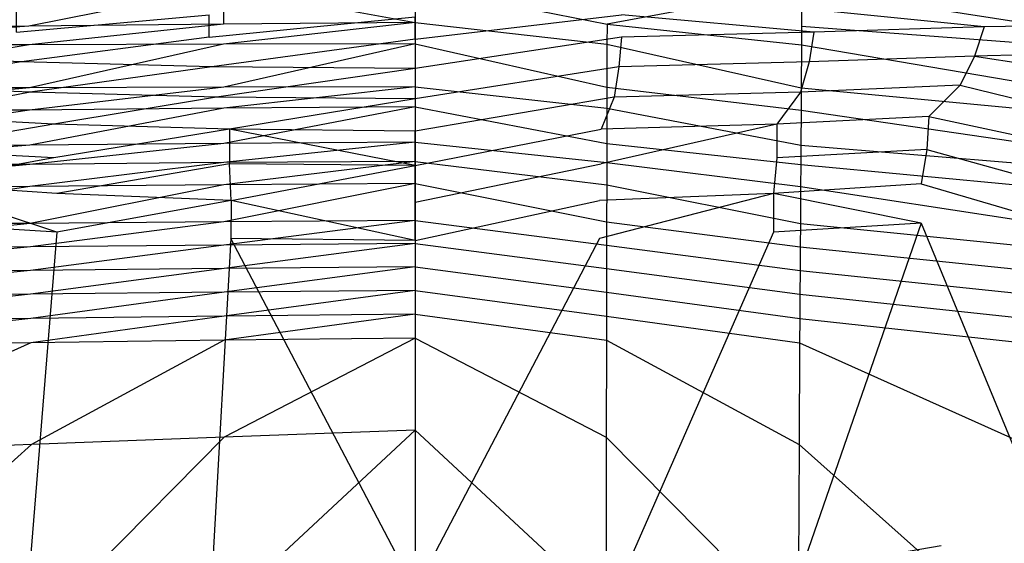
# Model space of a CAD drawing. Extents: x 0 to 0.36, y -0.55 to 0.
# Tile 18 of 25: x 0.141 to 0.238, y -0.104 to -0.052. Entities that reach past the tile are written whole.
import ezdxf

# ---------------------------------------------------------------- set-up
doc = ezdxf.new("R2010")
doc.units = 0
doc.layers.add('L0_WC_N_767710__0___REPLACEMTFO', color=7, linetype='CONTINUOUS')

msp = doc.modelspace()

# ---------------------------------------------------------------- linework, layer by layer
at = {"layer": 'L0_WC_N_767710__0___REPLACEMTFO', "color": 8}
for points, invisible_edges in [([(0.116141, -0.052668, 0.3601), (0.141677, -0.04867, 0.3601), (0.116032, -0.048789, 0.3601), (0.116141, -0.052668, 0.3601)], 13), ([(0.141677, -0.04867, 0.3601), (0.116141, -0.052668, 0.3601), (0.141677, -0.05244, 0.3601), (0.141677, -0.04867, 0.3601)], 14), ([(0.141677, -0.05244, 0.3601), (0.160999, -0.048555, 0.3601), (0.141677, -0.04867, 0.3601), (0.141677, -0.05244, 0.3601)], 13), ([(0.160999, -0.048555, 0.3601), (0.141677, -0.05244, 0.3601), (0.160981, -0.052243, 0.360101), (0.160999, -0.048555, 0.3601)], 14), ([(0.18, -0.052098, 0.360101), (0.160999, -0.048555, 0.3601), (0.160981, -0.052243, 0.360101), (0.18, -0.052098, 0.360101)], 13), ([(0.160999, -0.048555, 0.3601), (0.18, -0.052098, 0.360101), (0.18, -0.048493, 0.360101), (0.160999, -0.048555, 0.3601)], 14), ([(0.199019, -0.052243, 0.360101), (0.18, -0.048493, 0.360101), (0.18, -0.052098, 0.360101), (0.199019, -0.052243, 0.360101)], 13), ([(0.18, -0.048493, 0.360101), (0.199019, -0.052243, 0.360101), (0.199001, -0.048555, 0.3601), (0.18, -0.048493, 0.360101)], 14), ([(0.199019, -0.052243, 0.360101), (0.218323, -0.04867, 0.3601), (0.199001, -0.048555, 0.3601), (0.199019, -0.052243, 0.360101)], 13), ([(0.218323, -0.04867, 0.3601), (0.199019, -0.052243, 0.360101), (0.218323, -0.05244, 0.3601), (0.218323, -0.04867, 0.3601)], 14), ([(0.243859, -0.052668, 0.3601), (0.218323, -0.04867, 0.3601), (0.218323, -0.05244, 0.3601), (0.243859, -0.052668, 0.3601)], 13), ([(0.218323, -0.04867, 0.3601), (0.243859, -0.052668, 0.3601), (0.243968, -0.048789, 0.3601), (0.218323, -0.04867, 0.3601)], 14), ([(0.236444, -0.052526, 0.021593), (0.219556, -0.050828, 0.011273), (0.236448, -0.050311, 0.021528), (0.236444, -0.052526, 0.021593)], 14), ([(0.25162, -0.05219, 0.033717), (0.236444, -0.052526, 0.021593), (0.236448, -0.050311, 0.021528), (0.25162, -0.05219, 0.033717)], 14), ([(0.25162, -0.05219, 0.033717), (0.236448, -0.050311, 0.021528), (0.251594, -0.049972, 0.033683), (0.25162, -0.05219, 0.033717)], 14), ([(0.159555, -0.051336, 0.004603), (0.140453, -0.053041, 0.011345), (0.140444, -0.050828, 0.011273), (0.159555, -0.051336, 0.004603)], 13), ([(0.140453, -0.053041, 0.011345), (0.159555, -0.051336, 0.004603), (0.159557, -0.053552, 0.004664), (0.140453, -0.053041, 0.011345)], 14), ([(0.18, -0.051515, 0.002574), (0.159557, -0.053552, 0.004664), (0.159555, -0.051336, 0.004603), (0.18, -0.051515, 0.002574)], 13), ([(0.159557, -0.053552, 0.004664), (0.18, -0.051515, 0.002574), (0.18, -0.053732, 0.002634), (0.159557, -0.053552, 0.004664)], 14), ([(0.200445, -0.051336, 0.004603), (0.18, -0.053732, 0.002634), (0.18, -0.051515, 0.002574), (0.200445, -0.051336, 0.004603)], 13), ([(0.18, -0.053732, 0.002634), (0.200445, -0.051336, 0.004603), (0.200443, -0.053552, 0.004664), (0.18, -0.053732, 0.002634)], 14), ([(0.200445, -0.051336, 0.004603), (0.219547, -0.053041, 0.011345), (0.200443, -0.053552, 0.004664), (0.200445, -0.051336, 0.004603)], 13), ([(0.219547, -0.053041, 0.011345), (0.200445, -0.051336, 0.004603), (0.219556, -0.050828, 0.011273), (0.219547, -0.053041, 0.011345)], 14), ([(0.219556, -0.050828, 0.011273), (0.236444, -0.052526, 0.021593), (0.219547, -0.053041, 0.011345), (0.219556, -0.050828, 0.011273)], 13), ([(0.116187, -0.054366, 0.360098), (0.141677, -0.05244, 0.3601), (0.116141, -0.052668, 0.3601), (0.116187, -0.054366, 0.360098)], 13), ([(0.141677, -0.05244, 0.3601), (0.116187, -0.054366, 0.360098), (0.141688, -0.054296, 0.360098), (0.141677, -0.05244, 0.3601)], 14), ([(0.141688, -0.054296, 0.360098), (0.160981, -0.052243, 0.360101), (0.141677, -0.05244, 0.3601), (0.141688, -0.054296, 0.360098)], 13), ([(0.160981, -0.052243, 0.360101), (0.141688, -0.054296, 0.360098), (0.160985, -0.054219, 0.360098), (0.160981, -0.052243, 0.360101)], 14), ([(0.160985, -0.054219, 0.360098), (0.18, -0.052098, 0.360101), (0.160981, -0.052243, 0.360101), (0.160985, -0.054219, 0.360098)], 13), ([(0.18, -0.052098, 0.360101), (0.160985, -0.054219, 0.360098), (0.18, -0.054192, 0.360098), (0.18, -0.052098, 0.360101)], 14), ([(0.199015, -0.054219, 0.360098), (0.18, -0.052098, 0.360101), (0.18, -0.054192, 0.360098), (0.199015, -0.054219, 0.360098)], 13), ([(0.18, -0.052098, 0.360101), (0.199015, -0.054219, 0.360098), (0.199019, -0.052243, 0.360101), (0.18, -0.052098, 0.360101)], 14), ([(0.218312, -0.054296, 0.360098), (0.199019, -0.052243, 0.360101), (0.199015, -0.054219, 0.360098), (0.218312, -0.054296, 0.360098)], 13), ([(0.199019, -0.052243, 0.360101), (0.218312, -0.054296, 0.360098), (0.218323, -0.05244, 0.3601), (0.199019, -0.052243, 0.360101)], 14), ([(0.243813, -0.054366, 0.360098), (0.218323, -0.05244, 0.3601), (0.218312, -0.054296, 0.360098), (0.243813, -0.054366, 0.360098)], 13), ([(0.218323, -0.05244, 0.3601), (0.243813, -0.054366, 0.360098), (0.243859, -0.052668, 0.3601), (0.218323, -0.05244, 0.3601)], 14), ([(0.236444, -0.052526, 0.021593), (0.235463, -0.055428, 0.021591), (0.219547, -0.053041, 0.011345), (0.236444, -0.052526, 0.021593)], 14), ([(0.249762, -0.055033, 0.034177), (0.235463, -0.055428, 0.021591), (0.236444, -0.052526, 0.021593), (0.249762, -0.055033, 0.034177)], 14), ([(0.25162, -0.05219, 0.033717), (0.249762, -0.055033, 0.034177), (0.236444, -0.052526, 0.021593), (0.25162, -0.05219, 0.033717)], 14), ([(0.140939, -0.055979, 0.01114), (0.124537, -0.055428, 0.021591), (0.140453, -0.053041, 0.011345), (0.140939, -0.055979, 0.01114)], 14), ([(0.159557, -0.053552, 0.004664), (0.140939, -0.055979, 0.01114), (0.140453, -0.053041, 0.011345), (0.159557, -0.053552, 0.004664)], 14), ([(0.159813, -0.056482, 0.004575), (0.140939, -0.055979, 0.01114), (0.159557, -0.053552, 0.004664), (0.159813, -0.056482, 0.004575)], 14), ([(0.18, -0.053732, 0.002634), (0.159813, -0.056482, 0.004575), (0.159557, -0.053552, 0.004664), (0.18, -0.053732, 0.002634)], 14), ([(0.200443, -0.053552, 0.004664), (0.18, -0.056658, 0.002591), (0.18, -0.053732, 0.002634), (0.200443, -0.053552, 0.004664)], 14), ([(0.200443, -0.053552, 0.004664), (0.200187, -0.056482, 0.004575), (0.18, -0.056658, 0.002591), (0.200443, -0.053552, 0.004664)], 14), ([(0.219061, -0.055979, 0.01114), (0.200187, -0.056482, 0.004575), (0.200443, -0.053552, 0.004664), (0.219061, -0.055979, 0.01114)], 14), ([(0.219547, -0.053041, 0.011345), (0.219061, -0.055979, 0.01114), (0.200443, -0.053552, 0.004664), (0.219547, -0.053041, 0.011345)], 14), ([(0.235463, -0.055428, 0.021591), (0.219061, -0.055979, 0.01114), (0.219547, -0.053041, 0.011345), (0.235463, -0.055428, 0.021591)], 14), ([(0.116307, -0.058628, 0.360136), (0.141688, -0.054296, 0.360098), (0.116187, -0.054366, 0.360098), (0.116307, -0.058628, 0.360136)], 13), ([(0.141688, -0.054296, 0.360098), (0.116307, -0.058628, 0.360136), (0.141715, -0.058563, 0.360136), (0.141688, -0.054296, 0.360098)], 14), ([(0.141715, -0.058563, 0.360136), (0.160985, -0.054219, 0.360098), (0.141688, -0.054296, 0.360098), (0.141715, -0.058563, 0.360136)], 13), ([(0.160985, -0.054219, 0.360098), (0.141715, -0.058563, 0.360136), (0.160992, -0.058491, 0.360136), (0.160985, -0.054219, 0.360098)], 14), ([(0.18, -0.056658, 0.002591), (0.159813, -0.056482, 0.004575), (0.18, -0.053732, 0.002634), (0.18, -0.056658, 0.002591)], 14), ([(0.160992, -0.058491, 0.360136), (0.18, -0.054192, 0.360098), (0.160985, -0.054219, 0.360098), (0.160992, -0.058491, 0.360136)], 13), ([(0.18, -0.054192, 0.360098), (0.160992, -0.058491, 0.360136), (0.18, -0.058465, 0.360136), (0.18, -0.054192, 0.360098)], 14), ([(0.199008, -0.058491, 0.360136), (0.18, -0.054192, 0.360098), (0.18, -0.058465, 0.360136), (0.199008, -0.058491, 0.360136)], 13), ([(0.18, -0.054192, 0.360098), (0.199008, -0.058491, 0.360136), (0.199015, -0.054219, 0.360098), (0.18, -0.054192, 0.360098)], 14), ([(0.218285, -0.058563, 0.360136), (0.199015, -0.054219, 0.360098), (0.199008, -0.058491, 0.360136), (0.218285, -0.058563, 0.360136)], 13), ([(0.199015, -0.054219, 0.360098), (0.218285, -0.058563, 0.360136), (0.218312, -0.054296, 0.360098), (0.199015, -0.054219, 0.360098)], 14), ([(0.243693, -0.058628, 0.360136), (0.218312, -0.054296, 0.360098), (0.218285, -0.058563, 0.360136), (0.243693, -0.058628, 0.360136)], 13), ([(0.218312, -0.054296, 0.360098), (0.243693, -0.058628, 0.360136), (0.243813, -0.054366, 0.360098), (0.218312, -0.054296, 0.360098)], 14), ([(0.140939, -0.055979, 0.01114), (0.12596, -0.05829, 0.021125), (0.124537, -0.055428, 0.021591), (0.140939, -0.055979, 0.01114)], 14), ([(0.235463, -0.055428, 0.021591), (0.23404, -0.05829, 0.021125), (0.219061, -0.055979, 0.01114), (0.235463, -0.055428, 0.021591)], 14), ([(0.235463, -0.055428, 0.021591), (0.2472, -0.057228, 0.034012), (0.23404, -0.05829, 0.021125), (0.235463, -0.055428, 0.021591)], 14), ([(0.249762, -0.055033, 0.034177), (0.2472, -0.057228, 0.034012), (0.235463, -0.055428, 0.021591), (0.249762, -0.055033, 0.034177)], 14), ([(0.1418, -0.058987, 0.010732), (0.12596, -0.05829, 0.021125), (0.140939, -0.055979, 0.01114), (0.1418, -0.058987, 0.010732)], 14), ([(0.159813, -0.056482, 0.004575), (0.1418, -0.058987, 0.010732), (0.140939, -0.055979, 0.01114), (0.159813, -0.056482, 0.004575)], 14), ([(0.160281, -0.059489, 0.004439), (0.1418, -0.058987, 0.010732), (0.159813, -0.056482, 0.004575), (0.160281, -0.059489, 0.004439)], 14), ([(0.18, -0.056658, 0.002591), (0.160281, -0.059489, 0.004439), (0.159813, -0.056482, 0.004575), (0.18, -0.056658, 0.002591)], 14), ([(0.200187, -0.056482, 0.004575), (0.18, -0.059659, 0.002542), (0.18, -0.056658, 0.002591), (0.200187, -0.056482, 0.004575)], 14), ([(0.200187, -0.056482, 0.004575), (0.199719, -0.059489, 0.004439), (0.18, -0.059659, 0.002542), (0.200187, -0.056482, 0.004575)], 14), ([(0.2182, -0.058987, 0.010732), (0.199719, -0.059489, 0.004439), (0.200187, -0.056482, 0.004575), (0.2182, -0.058987, 0.010732)], 14), ([(0.219061, -0.055979, 0.01114), (0.2182, -0.058987, 0.010732), (0.200187, -0.056482, 0.004575), (0.219061, -0.055979, 0.01114)], 14), ([(0.23404, -0.05829, 0.021125), (0.2182, -0.058987, 0.010732), (0.219061, -0.055979, 0.01114), (0.23404, -0.05829, 0.021125)], 14), ([(0.18, -0.059659, 0.002542), (0.160281, -0.059489, 0.004439), (0.18, -0.056658, 0.002591), (0.18, -0.059659, 0.002542)], 14), ([(0.2472, -0.057228, 0.034012), (0.242526, -0.060386, 0.031563), (0.23404, -0.05829, 0.021125), (0.2472, -0.057228, 0.034012)], 14), ([(0.116373, -0.060969, 0.360135), (0.141715, -0.058563, 0.360136), (0.116307, -0.058628, 0.360136), (0.116373, -0.060969, 0.360135)], 13), ([(0.141715, -0.058563, 0.360136), (0.116373, -0.060969, 0.360135), (0.141728, -0.06076, 0.360135), (0.141715, -0.058563, 0.360136)], 14), ([(0.1418, -0.058987, 0.010732), (0.129072, -0.061399, 0.019013), (0.12596, -0.05829, 0.021125), (0.1418, -0.058987, 0.010732)], 14), ([(0.141728, -0.06076, 0.360135), (0.160992, -0.058491, 0.360136), (0.141715, -0.058563, 0.360136), (0.141728, -0.06076, 0.360135)], 13), ([(0.160992, -0.058491, 0.360136), (0.141728, -0.06076, 0.360135), (0.160996, -0.06058, 0.360135), (0.160992, -0.058491, 0.360136)], 14), ([(0.160996, -0.06058, 0.360135), (0.18, -0.058465, 0.360136), (0.160992, -0.058491, 0.360136), (0.160996, -0.06058, 0.360135)], 13), ([(0.18, -0.058465, 0.360136), (0.160996, -0.06058, 0.360135), (0.18, -0.060445, 0.360135), (0.18, -0.058465, 0.360136)], 14), ([(0.199004, -0.06058, 0.360135), (0.18, -0.058465, 0.360136), (0.18, -0.060445, 0.360135), (0.199004, -0.06058, 0.360135)], 13), ([(0.18, -0.058465, 0.360136), (0.199004, -0.06058, 0.360135), (0.199008, -0.058491, 0.360136), (0.18, -0.058465, 0.360136)], 14), ([(0.218272, -0.06076, 0.360135), (0.199008, -0.058491, 0.360136), (0.199004, -0.06058, 0.360135), (0.218272, -0.06076, 0.360135)], 13), ([(0.199008, -0.058491, 0.360136), (0.218272, -0.06076, 0.360135), (0.218285, -0.058563, 0.360136), (0.199008, -0.058491, 0.360136)], 14), ([(0.23404, -0.05829, 0.021125), (0.230928, -0.061399, 0.019013), (0.2182, -0.058987, 0.010732), (0.23404, -0.05829, 0.021125)], 14), ([(0.243627, -0.060969, 0.360135), (0.218285, -0.058563, 0.360136), (0.218272, -0.06076, 0.360135), (0.243627, -0.060969, 0.360135)], 13), ([(0.218285, -0.058563, 0.360136), (0.243627, -0.060969, 0.360135), (0.243693, -0.058628, 0.360136), (0.218285, -0.058563, 0.360136)], 14), ([(0.23404, -0.05829, 0.021125), (0.242526, -0.060386, 0.031563), (0.230928, -0.061399, 0.019013), (0.23404, -0.05829, 0.021125)], 14), ([(0.144131, -0.062164, 0.009616), (0.129072, -0.061399, 0.019013), (0.1418, -0.058987, 0.010732), (0.144131, -0.062164, 0.009616)], 14), ([(0.160281, -0.059489, 0.004439), (0.144131, -0.062164, 0.009616), (0.1418, -0.058987, 0.010732), (0.160281, -0.059489, 0.004439)], 14), ([(0.161565, -0.062674, 0.004147), (0.144131, -0.062164, 0.009616), (0.160281, -0.059489, 0.004439), (0.161565, -0.062674, 0.004147)], 14), ([(0.18, -0.059659, 0.002542), (0.161565, -0.062674, 0.004147), (0.160281, -0.059489, 0.004439), (0.18, -0.059659, 0.002542)], 14), ([(0.199719, -0.059489, 0.004439), (0.18, -0.062841, 0.002482), (0.18, -0.059659, 0.002542), (0.199719, -0.059489, 0.004439)], 14), ([(0.199719, -0.059489, 0.004439), (0.198435, -0.062674, 0.004147), (0.18, -0.062841, 0.002482), (0.199719, -0.059489, 0.004439)], 14), ([(0.215869, -0.062164, 0.009616), (0.198435, -0.062674, 0.004147), (0.199719, -0.059489, 0.004439), (0.215869, -0.062164, 0.009616)], 14), ([(0.2182, -0.058987, 0.010732), (0.215869, -0.062164, 0.009616), (0.199719, -0.059489, 0.004439), (0.2182, -0.058987, 0.010732)], 14), ([(0.230928, -0.061399, 0.019013), (0.215869, -0.062164, 0.009616), (0.2182, -0.058987, 0.010732), (0.230928, -0.061399, 0.019013)], 14), ([(0.161003, -0.064081, 0.360136), (0.18, -0.060445, 0.360135), (0.160996, -0.06058, 0.360135), (0.161003, -0.064081, 0.360136)], 13), ([(0.18, -0.060445, 0.360135), (0.161003, -0.064081, 0.360136), (0.18, -0.063952, 0.360136), (0.18, -0.060445, 0.360135)], 14), ([(0.18, -0.062841, 0.002482), (0.161565, -0.062674, 0.004147), (0.18, -0.059659, 0.002542), (0.18, -0.062841, 0.002482)], 14), ([(0.198997, -0.064081, 0.360136), (0.18, -0.060445, 0.360135), (0.18, -0.063952, 0.360136), (0.198997, -0.064081, 0.360136)], 13), ([(0.18, -0.060445, 0.360135), (0.198997, -0.064081, 0.360136), (0.199004, -0.06058, 0.360135), (0.18, -0.060445, 0.360135)], 14), ([(0.242526, -0.060386, 0.031563), (0.241307, -0.063635, 0.03244), (0.230928, -0.061399, 0.019013), (0.242526, -0.060386, 0.031563)], 14), ([(0.116472, -0.064454, 0.360137), (0.141728, -0.06076, 0.360135), (0.116373, -0.060969, 0.360135), (0.116472, -0.064454, 0.360137)], 13), ([(0.141728, -0.06076, 0.360135), (0.116472, -0.064454, 0.360137), (0.14175, -0.064254, 0.360136), (0.141728, -0.06076, 0.360135)], 14), ([(0.144131, -0.062164, 0.009616), (0.129267, -0.064666, 0.019224), (0.129072, -0.061399, 0.019013), (0.144131, -0.062164, 0.009616)], 14), ([(0.14175, -0.064254, 0.360136), (0.160996, -0.06058, 0.360135), (0.141728, -0.06076, 0.360135), (0.14175, -0.064254, 0.360136)], 13), ([(0.160996, -0.06058, 0.360135), (0.14175, -0.064254, 0.360136), (0.161003, -0.064081, 0.360136), (0.160996, -0.06058, 0.360135)], 14), ([(0.21825, -0.064254, 0.360136), (0.199004, -0.06058, 0.360135), (0.198997, -0.064081, 0.360136), (0.21825, -0.064254, 0.360136)], 13), ([(0.199004, -0.06058, 0.360135), (0.21825, -0.064254, 0.360136), (0.218272, -0.06076, 0.360135), (0.199004, -0.06058, 0.360135)], 14), ([(0.230928, -0.061399, 0.019013), (0.230733, -0.064666, 0.019224), (0.215869, -0.062164, 0.009616), (0.230928, -0.061399, 0.019013)], 14), ([(0.243528, -0.064454, 0.360137), (0.218272, -0.06076, 0.360135), (0.21825, -0.064254, 0.360136), (0.243528, -0.064454, 0.360137)], 13), ([(0.218272, -0.06076, 0.360135), (0.243528, -0.064454, 0.360137), (0.243627, -0.060969, 0.360135), (0.218272, -0.06076, 0.360135)], 14), ([(0.230928, -0.061399, 0.019013), (0.241307, -0.063635, 0.03244), (0.230733, -0.064666, 0.019224), (0.230928, -0.061399, 0.019013)], 14), ([(0.144135, -0.065506, 0.009595), (0.129267, -0.064666, 0.019224), (0.144131, -0.062164, 0.009616), (0.144135, -0.065506, 0.009595)], 14), ([(0.161565, -0.062674, 0.004147), (0.144135, -0.065506, 0.009595), (0.144131, -0.062164, 0.009616), (0.161565, -0.062674, 0.004147)], 14), ([(0.215869, -0.062164, 0.009616), (0.198443, -0.066085, 0.004084), (0.198435, -0.062674, 0.004147), (0.215869, -0.062164, 0.009616)], 14), ([(0.215869, -0.062164, 0.009616), (0.215865, -0.065506, 0.009595), (0.198443, -0.066085, 0.004084), (0.215869, -0.062164, 0.009616)], 14), ([(0.230733, -0.064666, 0.019224), (0.215865, -0.065506, 0.009595), (0.215869, -0.062164, 0.009616), (0.230733, -0.064666, 0.019224)], 14), ([(0.161565, -0.062674, 0.004147), (0.161557, -0.066085, 0.004084), (0.144135, -0.065506, 0.009595), (0.161565, -0.062674, 0.004147)], 14), ([(0.161565, -0.062674, 0.004147), (0.18, -0.066261, 0.002408), (0.161557, -0.066085, 0.004084), (0.161565, -0.062674, 0.004147)], 13), ([(0.18, -0.066261, 0.002408), (0.161565, -0.062674, 0.004147), (0.18, -0.062841, 0.002482), (0.18, -0.066261, 0.002408)], 14), ([(0.198435, -0.062674, 0.004147), (0.18, -0.066261, 0.002408), (0.18, -0.062841, 0.002482), (0.198435, -0.062674, 0.004147)], 13), ([(0.18, -0.066261, 0.002408), (0.198435, -0.062674, 0.004147), (0.198443, -0.066085, 0.004084), (0.18, -0.066261, 0.002408)], 14), ([(0.116526, -0.066345, 0.360137), (0.14175, -0.064254, 0.360136), (0.116472, -0.064454, 0.360137), (0.116526, -0.066345, 0.360137)], 13), ([(0.14175, -0.064254, 0.360136), (0.116526, -0.066345, 0.360137), (0.141762, -0.066149, 0.360137), (0.14175, -0.064254, 0.360136)], 14), ([(0.141762, -0.066149, 0.360137), (0.161003, -0.064081, 0.360136), (0.14175, -0.064254, 0.360136), (0.141762, -0.066149, 0.360137)], 13), ([(0.161003, -0.064081, 0.360136), (0.141762, -0.066149, 0.360137), (0.161007, -0.065978, 0.360137), (0.161003, -0.064081, 0.360136)], 14), ([(0.161007, -0.065978, 0.360137), (0.18, -0.063952, 0.360136), (0.161003, -0.064081, 0.360136), (0.161007, -0.065978, 0.360137)], 13), ([(0.18, -0.063952, 0.360136), (0.161007, -0.065978, 0.360137), (0.18, -0.06585, 0.360137), (0.18, -0.063952, 0.360136)], 14), ([(0.198993, -0.065978, 0.360137), (0.18, -0.063952, 0.360136), (0.18, -0.06585, 0.360137), (0.198993, -0.065978, 0.360137)], 13), ([(0.18, -0.063952, 0.360136), (0.198993, -0.065978, 0.360137), (0.198997, -0.064081, 0.360136), (0.18, -0.063952, 0.360136)], 14), ([(0.218238, -0.066149, 0.360137), (0.198997, -0.064081, 0.360136), (0.198993, -0.065978, 0.360137), (0.218238, -0.066149, 0.360137)], 13), ([(0.198997, -0.064081, 0.360136), (0.218238, -0.066149, 0.360137), (0.21825, -0.064254, 0.360136), (0.198997, -0.064081, 0.360136)], 14), ([(0.243474, -0.066345, 0.360137), (0.21825, -0.064254, 0.360136), (0.218238, -0.066149, 0.360137), (0.243474, -0.066345, 0.360137)], 13), ([(0.21825, -0.064254, 0.360136), (0.243474, -0.066345, 0.360137), (0.243528, -0.064454, 0.360137), (0.21825, -0.064254, 0.360136)], 14), ([(0.241307, -0.063635, 0.03244), (0.240412, -0.067353, 0.032334), (0.230733, -0.064666, 0.019224), (0.241307, -0.063635, 0.03244)], 14), ([(0.144135, -0.065506, 0.009595), (0.129823, -0.068083, 0.019064), (0.129267, -0.064666, 0.019224), (0.144135, -0.065506, 0.009595)], 14), ([(0.230733, -0.064666, 0.019224), (0.230177, -0.068083, 0.019064), (0.215865, -0.065506, 0.009595), (0.230733, -0.064666, 0.019224)], 14), ([(0.230733, -0.064666, 0.019224), (0.240412, -0.067353, 0.032334), (0.230177, -0.068083, 0.019064), (0.230733, -0.064666, 0.019224)], 14), ([(0.116589, -0.068548, 0.360138), (0.141762, -0.066149, 0.360137), (0.116526, -0.066345, 0.360137), (0.116589, -0.068548, 0.360138)], 13), ([(0.141762, -0.066149, 0.360137), (0.116589, -0.068548, 0.360138), (0.141776, -0.068355, 0.360138), (0.141762, -0.066149, 0.360137)], 14), ([(0.144454, -0.06903, 0.009417), (0.129823, -0.068083, 0.019064), (0.144135, -0.065506, 0.009595), (0.144454, -0.06903, 0.009417)], 14), ([(0.141776, -0.068355, 0.360138), (0.161007, -0.065978, 0.360137), (0.141762, -0.066149, 0.360137), (0.141776, -0.068355, 0.360138)], 13), ([(0.161007, -0.065978, 0.360137), (0.141776, -0.068355, 0.360138), (0.161011, -0.068188, 0.360138), (0.161007, -0.065978, 0.360137)], 14), ([(0.161557, -0.066085, 0.004084), (0.144454, -0.06903, 0.009417), (0.144135, -0.065506, 0.009595), (0.161557, -0.066085, 0.004084)], 14), ([(0.161722, -0.069719, 0.00398), (0.144454, -0.06903, 0.009417), (0.161557, -0.066085, 0.004084), (0.161722, -0.069719, 0.00398)], 14), ([(0.161011, -0.068188, 0.360138), (0.18, -0.06585, 0.360137), (0.161007, -0.065978, 0.360137), (0.161011, -0.068188, 0.360138)], 13), ([(0.18, -0.06585, 0.360137), (0.161011, -0.068188, 0.360138), (0.18, -0.068061, 0.360138), (0.18, -0.06585, 0.360137)], 14), ([(0.18, -0.066261, 0.002408), (0.161722, -0.069719, 0.00398), (0.161557, -0.066085, 0.004084), (0.18, -0.066261, 0.002408)], 13), ([(0.161722, -0.069719, 0.00398), (0.18, -0.066261, 0.002408), (0.18, -0.069912, 0.002323), (0.161722, -0.069719, 0.00398)], 14), ([(0.198989, -0.068188, 0.360138), (0.18, -0.06585, 0.360137), (0.18, -0.068061, 0.360138), (0.198989, -0.068188, 0.360138)], 13), ([(0.18, -0.06585, 0.360137), (0.198989, -0.068188, 0.360138), (0.198993, -0.065978, 0.360137), (0.18, -0.06585, 0.360137)], 14), ([(0.198443, -0.066085, 0.004084), (0.18, -0.069912, 0.002323), (0.18, -0.066261, 0.002408), (0.198443, -0.066085, 0.004084)], 13), ([(0.18, -0.069912, 0.002323), (0.198443, -0.066085, 0.004084), (0.198278, -0.069719, 0.00398), (0.18, -0.069912, 0.002323)], 14), ([(0.215546, -0.06903, 0.009417), (0.198278, -0.069719, 0.00398), (0.198443, -0.066085, 0.004084), (0.215546, -0.06903, 0.009417)], 14), ([(0.215865, -0.065506, 0.009595), (0.215546, -0.06903, 0.009417), (0.198443, -0.066085, 0.004084), (0.215865, -0.065506, 0.009595)], 14), ([(0.218224, -0.068355, 0.360138), (0.198993, -0.065978, 0.360137), (0.198989, -0.068188, 0.360138), (0.218224, -0.068355, 0.360138)], 13), ([(0.198993, -0.065978, 0.360137), (0.218224, -0.068355, 0.360138), (0.218238, -0.066149, 0.360137), (0.198993, -0.065978, 0.360137)], 14), ([(0.230177, -0.068083, 0.019064), (0.215546, -0.06903, 0.009417), (0.215865, -0.065506, 0.009595), (0.230177, -0.068083, 0.019064)], 14), ([(0.243411, -0.068548, 0.360138), (0.218238, -0.066149, 0.360137), (0.218224, -0.068355, 0.360138), (0.243411, -0.068548, 0.360138)], 13), ([(0.218238, -0.066149, 0.360137), (0.243411, -0.068548, 0.360138), (0.243474, -0.066345, 0.360137), (0.218238, -0.066149, 0.360137)], 14), ([(0.240412, -0.067353, 0.032334), (0.240671, -0.071146, 0.032168), (0.230177, -0.068083, 0.019064), (0.240412, -0.067353, 0.032334)], 14), ([(0.116693, -0.07219, 0.360139), (0.141776, -0.068355, 0.360138), (0.116589, -0.068548, 0.360138), (0.116693, -0.07219, 0.360139)], 13), ([(0.141776, -0.068355, 0.360138), (0.116693, -0.07219, 0.360139), (0.1418, -0.072002, 0.360139), (0.141776, -0.068355, 0.360138)], 14), ([(0.129823, -0.068083, 0.019064), (0.144456, -0.072856, 0.009381), (0.129818, -0.071974, 0.019037), (0.129823, -0.068083, 0.019064)], 13), ([(0.144456, -0.072856, 0.009381), (0.129823, -0.068083, 0.019064), (0.144454, -0.06903, 0.009417), (0.144456, -0.072856, 0.009381)], 14), ([(0.1418, -0.072002, 0.360139), (0.161011, -0.068188, 0.360138), (0.141776, -0.068355, 0.360138), (0.1418, -0.072002, 0.360139)], 13), ([(0.161011, -0.068188, 0.360138), (0.1418, -0.072002, 0.360139), (0.161018, -0.071838, 0.360138), (0.161011, -0.068188, 0.360138)], 14), ([(0.161018, -0.071838, 0.360138), (0.18, -0.068061, 0.360138), (0.161011, -0.068188, 0.360138), (0.161018, -0.071838, 0.360138)], 13), ([(0.18, -0.068061, 0.360138), (0.161018, -0.071838, 0.360138), (0.18, -0.071713, 0.360138), (0.18, -0.068061, 0.360138)], 14), ([(0.198982, -0.071838, 0.360138), (0.18, -0.068061, 0.360138), (0.18, -0.071713, 0.360138), (0.198982, -0.071838, 0.360138)], 13), ([(0.18, -0.068061, 0.360138), (0.198982, -0.071838, 0.360138), (0.198989, -0.068188, 0.360138), (0.18, -0.068061, 0.360138)], 14), ([(0.2182, -0.072002, 0.360139), (0.198989, -0.068188, 0.360138), (0.198982, -0.071838, 0.360138), (0.2182, -0.072002, 0.360139)], 13), ([(0.198989, -0.068188, 0.360138), (0.2182, -0.072002, 0.360139), (0.218224, -0.068355, 0.360138), (0.198989, -0.068188, 0.360138)], 14), ([(0.230182, -0.071974, 0.019037), (0.215546, -0.06903, 0.009417), (0.230177, -0.068083, 0.019064), (0.230182, -0.071974, 0.019037)], 14), ([(0.243307, -0.07219, 0.360139), (0.218224, -0.068355, 0.360138), (0.2182, -0.072002, 0.360139), (0.243307, -0.07219, 0.360139)], 13), ([(0.218224, -0.068355, 0.360138), (0.243307, -0.07219, 0.360139), (0.243411, -0.068548, 0.360138), (0.218224, -0.068355, 0.360138)], 14), ([(0.230177, -0.068083, 0.019064), (0.240671, -0.071146, 0.032168), (0.230182, -0.071974, 0.019037), (0.230177, -0.068083, 0.019064)], 14), ([(0.161722, -0.069719, 0.00398), (0.144456, -0.072856, 0.009381), (0.144454, -0.06903, 0.009417), (0.161722, -0.069719, 0.00398)], 14), ([(0.215546, -0.06903, 0.009417), (0.198283, -0.073496, 0.003898), (0.198278, -0.069719, 0.00398), (0.215546, -0.06903, 0.009417)], 14), ([(0.215546, -0.06903, 0.009417), (0.215544, -0.072856, 0.009381), (0.198283, -0.073496, 0.003898), (0.215546, -0.06903, 0.009417)], 14), ([(0.215546, -0.06903, 0.009417), (0.230182, -0.071974, 0.019037), (0.215544, -0.072856, 0.009381), (0.215546, -0.06903, 0.009417)], 13), ([(0.161722, -0.069719, 0.00398), (0.161717, -0.073496, 0.003898), (0.144456, -0.072856, 0.009381), (0.161722, -0.069719, 0.00398)], 14), ([(0.161722, -0.069719, 0.00398), (0.18, -0.073713, 0.00223), (0.161717, -0.073496, 0.003898), (0.161722, -0.069719, 0.00398)], 13), ([(0.18, -0.073713, 0.00223), (0.161722, -0.069719, 0.00398), (0.18, -0.069912, 0.002323), (0.18, -0.073713, 0.00223)], 14), ([(0.198278, -0.069719, 0.00398), (0.18, -0.073713, 0.00223), (0.18, -0.069912, 0.002323), (0.198278, -0.069719, 0.00398)], 13), ([(0.18, -0.073713, 0.00223), (0.198278, -0.069719, 0.00398), (0.198283, -0.073496, 0.003898), (0.18, -0.073713, 0.00223)], 14), ([(0.240671, -0.071146, 0.032168), (0.24215, -0.100975, 0.037724), (0.230182, -0.071974, 0.019037), (0.240671, -0.071146, 0.032168)], 14), ([(0.116759, -0.074536, 0.360139), (0.1418, -0.072002, 0.360139), (0.116693, -0.07219, 0.360139), (0.116759, -0.074536, 0.360139)], 13), ([(0.1418, -0.072002, 0.360139), (0.116759, -0.074536, 0.360139), (0.141814, -0.074328, 0.360139), (0.1418, -0.072002, 0.360139)], 14), ([(0.141718, -0.106337, 0.011532), (0.127828, -0.103959, 0.02325), (0.129818, -0.071974, 0.019037), (0.141718, -0.106337, 0.011532)], 14), ([(0.144456, -0.072856, 0.009381), (0.141718, -0.106337, 0.011532), (0.129818, -0.071974, 0.019037), (0.144456, -0.072856, 0.009381)], 14), ([(0.141814, -0.074328, 0.360139), (0.161018, -0.071838, 0.360138), (0.1418, -0.072002, 0.360139), (0.141814, -0.074328, 0.360139)], 13), ([(0.161018, -0.071838, 0.360138), (0.141814, -0.074328, 0.360139), (0.161022, -0.074149, 0.360139), (0.161018, -0.071838, 0.360138)], 14), ([(0.161022, -0.074149, 0.360139), (0.18, -0.071713, 0.360138), (0.161018, -0.071838, 0.360138), (0.161022, -0.074149, 0.360139)], 13), ([(0.18, -0.071713, 0.360138), (0.161022, -0.074149, 0.360139), (0.18, -0.074008, 0.360139), (0.18, -0.071713, 0.360138)], 14), ([(0.198978, -0.074149, 0.360139), (0.18, -0.071713, 0.360138), (0.18, -0.074008, 0.360139), (0.198978, -0.074149, 0.360139)], 13), ([(0.18, -0.071713, 0.360138), (0.198978, -0.074149, 0.360139), (0.198982, -0.071838, 0.360138), (0.18, -0.071713, 0.360138)], 14), ([(0.218186, -0.074328, 0.360139), (0.198982, -0.071838, 0.360138), (0.198978, -0.074149, 0.360139), (0.218186, -0.074328, 0.360139)], 13), ([(0.198982, -0.071838, 0.360138), (0.218186, -0.074328, 0.360139), (0.2182, -0.072002, 0.360139), (0.198982, -0.071838, 0.360138)], 14), ([(0.230182, -0.071974, 0.019037), (0.218282, -0.106337, 0.011532), (0.215544, -0.072856, 0.009381), (0.230182, -0.071974, 0.019037)], 14), ([(0.243241, -0.074536, 0.360139), (0.2182, -0.072002, 0.360139), (0.218186, -0.074328, 0.360139), (0.243241, -0.074536, 0.360139)], 13), ([(0.2182, -0.072002, 0.360139), (0.243241, -0.074536, 0.360139), (0.243307, -0.07219, 0.360139), (0.2182, -0.072002, 0.360139)], 14), ([(0.232172, -0.103959, 0.02325), (0.218282, -0.106337, 0.011532), (0.230182, -0.071974, 0.019037), (0.232172, -0.103959, 0.02325)], 14), ([(0.230182, -0.071974, 0.019037), (0.24215, -0.100975, 0.037724), (0.232172, -0.103959, 0.02325), (0.230182, -0.071974, 0.019037)], 14), ([(0.159791, -0.107777, 0.004233), (0.141718, -0.106337, 0.011532), (0.144456, -0.072856, 0.009381), (0.159791, -0.107777, 0.004233)], 14), ([(0.161717, -0.073496, 0.003898), (0.159791, -0.107777, 0.004233), (0.144456, -0.072856, 0.009381), (0.161717, -0.073496, 0.003898)], 14), ([(0.215544, -0.072856, 0.009381), (0.200209, -0.107777, 0.004233), (0.198283, -0.073496, 0.003898), (0.215544, -0.072856, 0.009381)], 14), ([(0.218282, -0.106337, 0.011532), (0.200209, -0.107777, 0.004233), (0.215544, -0.072856, 0.009381), (0.218282, -0.106337, 0.011532)], 14), ([(0.141829, -0.076669, 0.36014), (0.161022, -0.074149, 0.360139), (0.141814, -0.074328, 0.360139), (0.141829, -0.076669, 0.36014)], 13), ([(0.161022, -0.074149, 0.360139), (0.141829, -0.076669, 0.36014), (0.161027, -0.076475, 0.36014), (0.161022, -0.074149, 0.360139)], 14), ([(0.18, -0.108365, 0.001873), (0.159791, -0.107777, 0.004233), (0.161717, -0.073496, 0.003898), (0.18, -0.108365, 0.001873)], 14), ([(0.161027, -0.076475, 0.36014), (0.18, -0.074008, 0.360139), (0.161022, -0.074149, 0.360139), (0.161027, -0.076475, 0.36014)], 13), ([(0.18, -0.074008, 0.360139), (0.161027, -0.076475, 0.36014), (0.18, -0.076316, 0.36014), (0.18, -0.074008, 0.360139)], 14), ([(0.18, -0.108365, 0.001873), (0.161717, -0.073496, 0.003898), (0.18, -0.073713, 0.00223), (0.18, -0.108365, 0.001873)], 14), ([(0.198283, -0.073496, 0.003898), (0.18, -0.108365, 0.001873), (0.18, -0.073713, 0.00223), (0.198283, -0.073496, 0.003898)], 14), ([(0.200209, -0.107777, 0.004233), (0.18, -0.108365, 0.001873), (0.198283, -0.073496, 0.003898), (0.200209, -0.107777, 0.004233)], 14), ([(0.198973, -0.076475, 0.36014), (0.18, -0.074008, 0.360139), (0.18, -0.076316, 0.36014), (0.198973, -0.076475, 0.36014)], 13), ([(0.18, -0.074008, 0.360139), (0.198973, -0.076475, 0.36014), (0.198978, -0.074149, 0.360139), (0.18, -0.074008, 0.360139)], 14), ([(0.218171, -0.076669, 0.36014), (0.198978, -0.074149, 0.360139), (0.198973, -0.076475, 0.36014), (0.218171, -0.076669, 0.36014)], 13), ([(0.198978, -0.074149, 0.360139), (0.218171, -0.076669, 0.36014), (0.218186, -0.074328, 0.360139), (0.198978, -0.074149, 0.360139)], 14), ([(0.116826, -0.076899, 0.36014), (0.141814, -0.074328, 0.360139), (0.116759, -0.074536, 0.360139), (0.116826, -0.076899, 0.36014)], 13), ([(0.141814, -0.074328, 0.360139), (0.116826, -0.076899, 0.36014), (0.141829, -0.076669, 0.36014), (0.141814, -0.074328, 0.360139)], 14), ([(0.243174, -0.076899, 0.36014), (0.218186, -0.074328, 0.360139), (0.218171, -0.076669, 0.36014), (0.243174, -0.076899, 0.36014)], 13), ([(0.218186, -0.074328, 0.360139), (0.243174, -0.076899, 0.36014), (0.243241, -0.074536, 0.360139), (0.218186, -0.074328, 0.360139)], 14), ([(0.116893, -0.079282, 0.36014), (0.141829, -0.076669, 0.36014), (0.116826, -0.076899, 0.36014), (0.116893, -0.079282, 0.36014)], 13), ([(0.141829, -0.076669, 0.36014), (0.116893, -0.079282, 0.36014), (0.141844, -0.079031, 0.36014), (0.141829, -0.076669, 0.36014)], 14), ([(0.141844, -0.079031, 0.36014), (0.161027, -0.076475, 0.36014), (0.141829, -0.076669, 0.36014), (0.141844, -0.079031, 0.36014)], 13), ([(0.161027, -0.076475, 0.36014), (0.141844, -0.079031, 0.36014), (0.161031, -0.07882, 0.36014), (0.161027, -0.076475, 0.36014)], 14), ([(0.161031, -0.07882, 0.36014), (0.18, -0.076316, 0.36014), (0.161027, -0.076475, 0.36014), (0.161031, -0.07882, 0.36014)], 13), ([(0.18, -0.076316, 0.36014), (0.161031, -0.07882, 0.36014), (0.18, -0.078643, 0.36014), (0.18, -0.076316, 0.36014)], 14), ([(0.198969, -0.07882, 0.36014), (0.18, -0.076316, 0.36014), (0.18, -0.078643, 0.36014), (0.198969, -0.07882, 0.36014)], 13), ([(0.18, -0.076316, 0.36014), (0.198969, -0.07882, 0.36014), (0.198973, -0.076475, 0.36014), (0.18, -0.076316, 0.36014)], 14), ([(0.218156, -0.079031, 0.36014), (0.198973, -0.076475, 0.36014), (0.198969, -0.07882, 0.36014), (0.218156, -0.079031, 0.36014)], 13), ([(0.198973, -0.076475, 0.36014), (0.218156, -0.079031, 0.36014), (0.218171, -0.076669, 0.36014), (0.198973, -0.076475, 0.36014)], 14), ([(0.243107, -0.079282, 0.36014), (0.218171, -0.076669, 0.36014), (0.218156, -0.079031, 0.36014), (0.243107, -0.079282, 0.36014)], 13), ([(0.218171, -0.076669, 0.36014), (0.243107, -0.079282, 0.36014), (0.243174, -0.076899, 0.36014), (0.218171, -0.076669, 0.36014)], 14), ([(0.116959, -0.081692, 0.360141), (0.141844, -0.079031, 0.36014), (0.116893, -0.079282, 0.36014), (0.116959, -0.081692, 0.360141)], 13), ([(0.141844, -0.079031, 0.36014), (0.116959, -0.081692, 0.360141), (0.141858, -0.081418, 0.360141), (0.141844, -0.079031, 0.36014)], 14), ([(0.141858, -0.081418, 0.360141), (0.161031, -0.07882, 0.36014), (0.141844, -0.079031, 0.36014), (0.141858, -0.081418, 0.360141)], 13), ([(0.161031, -0.07882, 0.36014), (0.141858, -0.081418, 0.360141), (0.161035, -0.08119, 0.360141), (0.161031, -0.07882, 0.36014)], 14), ([(0.161035, -0.08119, 0.360141), (0.18, -0.078643, 0.36014), (0.161031, -0.07882, 0.36014), (0.161035, -0.08119, 0.360141)], 13), ([(0.18, -0.078643, 0.36014), (0.161035, -0.08119, 0.360141), (0.18, -0.080994, 0.360141), (0.18, -0.078643, 0.36014)], 14), ([(0.198965, -0.08119, 0.360141), (0.18, -0.078643, 0.36014), (0.18, -0.080994, 0.360141), (0.198965, -0.08119, 0.360141)], 13), ([(0.18, -0.078643, 0.36014), (0.198965, -0.08119, 0.360141), (0.198969, -0.07882, 0.36014), (0.18, -0.078643, 0.36014)], 14), ([(0.218142, -0.081418, 0.360141), (0.198969, -0.07882, 0.36014), (0.198965, -0.08119, 0.360141), (0.218142, -0.081418, 0.360141)], 13), ([(0.198969, -0.07882, 0.36014), (0.218142, -0.081418, 0.360141), (0.218156, -0.079031, 0.36014), (0.198969, -0.07882, 0.36014)], 14), ([(0.243041, -0.081692, 0.360141), (0.218156, -0.079031, 0.36014), (0.218142, -0.081418, 0.360141), (0.243041, -0.081692, 0.360141)], 13), ([(0.218156, -0.079031, 0.36014), (0.243041, -0.081692, 0.360141), (0.243107, -0.079282, 0.36014), (0.218156, -0.079031, 0.36014)], 14), ([(0.16104, -0.08359, 0.360142), (0.18, -0.080994, 0.360141), (0.161035, -0.08119, 0.360141), (0.16104, -0.08359, 0.360142)], 13), ([(0.18, -0.080994, 0.360141), (0.16104, -0.08359, 0.360142), (0.18, -0.083375, 0.360142), (0.18, -0.080994, 0.360141)], 14), ([(0.19896, -0.08359, 0.360142), (0.18, -0.080994, 0.360141), (0.18, -0.083375, 0.360142), (0.19896, -0.08359, 0.360142)], 13), ([(0.18, -0.080994, 0.360141), (0.19896, -0.08359, 0.360142), (0.198965, -0.08119, 0.360141), (0.18, -0.080994, 0.360141)], 14), ([(0.117026, -0.084134, 0.360142), (0.141858, -0.081418, 0.360141), (0.116959, -0.081692, 0.360141), (0.117026, -0.084134, 0.360142)], 13), ([(0.141858, -0.081418, 0.360141), (0.117026, -0.084134, 0.360142), (0.141873, -0.083836, 0.360142), (0.141858, -0.081418, 0.360141)], 14), ([(0.141873, -0.083836, 0.360142), (0.161035, -0.08119, 0.360141), (0.141858, -0.081418, 0.360141), (0.141873, -0.083836, 0.360142)], 13), ([(0.161035, -0.08119, 0.360141), (0.141873, -0.083836, 0.360142), (0.16104, -0.08359, 0.360142), (0.161035, -0.08119, 0.360141)], 14), ([(0.218127, -0.083836, 0.360142), (0.198965, -0.08119, 0.360141), (0.19896, -0.08359, 0.360142), (0.218127, -0.083836, 0.360142)], 13), ([(0.198965, -0.08119, 0.360141), (0.218127, -0.083836, 0.360142), (0.218142, -0.081418, 0.360141), (0.198965, -0.08119, 0.360141)], 14), ([(0.242974, -0.084134, 0.360142), (0.218142, -0.081418, 0.360141), (0.218127, -0.083836, 0.360142), (0.242974, -0.084134, 0.360142)], 13), ([(0.218142, -0.081418, 0.360141), (0.242974, -0.084134, 0.360142), (0.243041, -0.081692, 0.360141), (0.218142, -0.081418, 0.360141)], 14), ([(0.117306, -0.09486, 0.360143), (0.141873, -0.083836, 0.360142), (0.117026, -0.084134, 0.360142), (0.117306, -0.09486, 0.360143)], 13), ([(0.141873, -0.083836, 0.360142), (0.117306, -0.09486, 0.360143), (0.141932, -0.093926, 0.360144), (0.141873, -0.083836, 0.360142)], 14), ([(0.141932, -0.093926, 0.360144), (0.16104, -0.08359, 0.360142), (0.141873, -0.083836, 0.360142), (0.141932, -0.093926, 0.360144)], 13), ([(0.16104, -0.08359, 0.360142), (0.141932, -0.093926, 0.360144), (0.161057, -0.093191, 0.360145), (0.16104, -0.08359, 0.360142)], 14), ([(0.161057, -0.093191, 0.360145), (0.18, -0.083375, 0.360142), (0.16104, -0.08359, 0.360142), (0.161057, -0.093191, 0.360145)], 13), ([(0.18, -0.083375, 0.360142), (0.161057, -0.093191, 0.360145), (0.18, -0.092488, 0.360145), (0.18, -0.083375, 0.360142)], 14), ([(0.198943, -0.093191, 0.360145), (0.18, -0.083375, 0.360142), (0.18, -0.092488, 0.360145), (0.198943, -0.093191, 0.360145)], 13), ([(0.18, -0.083375, 0.360142), (0.198943, -0.093191, 0.360145), (0.19896, -0.08359, 0.360142), (0.18, -0.083375, 0.360142)], 14), ([(0.218068, -0.093926, 0.360144), (0.19896, -0.08359, 0.360142), (0.198943, -0.093191, 0.360145), (0.218068, -0.093926, 0.360144)], 13), ([(0.19896, -0.08359, 0.360142), (0.218068, -0.093926, 0.360144), (0.218127, -0.083836, 0.360142), (0.19896, -0.08359, 0.360142)], 14), ([(0.242694, -0.09486, 0.360143), (0.218127, -0.083836, 0.360142), (0.218068, -0.093926, 0.360144), (0.242694, -0.09486, 0.360143)], 13), ([(0.218127, -0.083836, 0.360142), (0.242694, -0.09486, 0.360143), (0.242974, -0.084134, 0.360142), (0.218127, -0.083836, 0.360142)], 14), ([(0.161083, -0.110064, 0.36015), (0.18, -0.092488, 0.360145), (0.161057, -0.093191, 0.360145), (0.161083, -0.110064, 0.36015)], 13), ([(0.18, -0.092488, 0.360145), (0.161083, -0.110064, 0.36015), (0.18, -0.107806, 0.36015), (0.18, -0.092488, 0.360145)], 14), ([(0.198917, -0.110064, 0.36015), (0.18, -0.092488, 0.360145), (0.18, -0.107806, 0.36015), (0.198917, -0.110064, 0.36015)], 13), ([(0.18, -0.092488, 0.360145), (0.198917, -0.110064, 0.36015), (0.198943, -0.093191, 0.360145), (0.18, -0.092488, 0.360145)], 14), ([(0.142027, -0.112399, 0.360147), (0.161057, -0.093191, 0.360145), (0.141932, -0.093926, 0.360144), (0.142027, -0.112399, 0.360147)], 13), ([(0.161057, -0.093191, 0.360145), (0.142027, -0.112399, 0.360147), (0.161083, -0.110064, 0.36015), (0.161057, -0.093191, 0.360145)], 14), ([(0.217973, -0.112399, 0.360147), (0.198943, -0.093191, 0.360145), (0.198917, -0.110064, 0.36015), (0.217973, -0.112399, 0.360147)], 13), ([(0.198943, -0.093191, 0.360145), (0.217973, -0.112399, 0.360147), (0.218068, -0.093926, 0.360144), (0.198943, -0.093191, 0.360145)], 14), ([(0.117774, -0.115433, 0.360146), (0.141932, -0.093926, 0.360144), (0.117306, -0.09486, 0.360143), (0.117774, -0.115433, 0.360146)], 13), ([(0.141932, -0.093926, 0.360144), (0.117774, -0.115433, 0.360146), (0.142027, -0.112399, 0.360147), (0.141932, -0.093926, 0.360144)], 14), ([(0.242226, -0.115433, 0.360146), (0.218068, -0.093926, 0.360144), (0.217973, -0.112399, 0.360147), (0.242226, -0.115433, 0.360146)], 13), ([(0.218068, -0.093926, 0.360144), (0.242226, -0.115433, 0.360146), (0.242694, -0.09486, 0.360143), (0.218068, -0.093926, 0.360144)], 14), ([(0.24215, -0.100975, 0.037724), (0.242854, -0.134229, 0.04253), (0.232172, -0.103959, 0.02325), (0.24215, -0.100975, 0.037724)], 14)]:
    msp.add_3dface(points, dxfattribs=dict(at, invisible_edges=invisible_edges))

doc.saveas('drawing.dxf')
